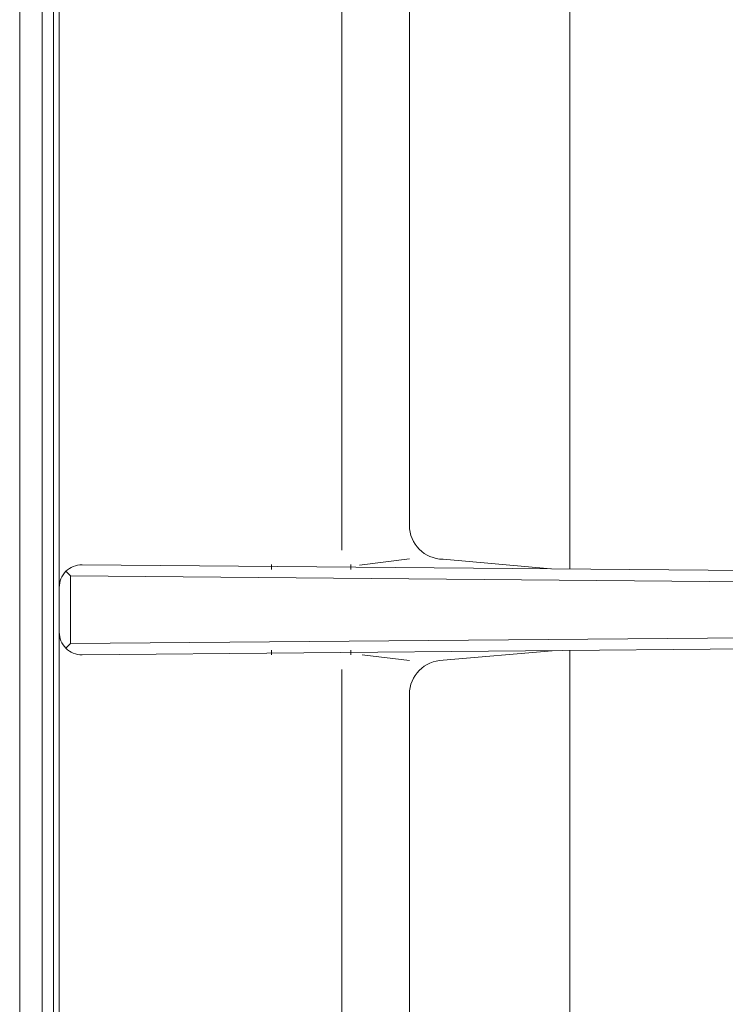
# Model space of a CAD drawing. Header units: inches. Extents: x 382808 to 408593, y -18409 to -9482.
# Tile 16 of 256: x 399236 to 399242, y -17251 to -17242. Entities that reach past the tile are written whole.
import ezdxf

# ---------------------------------------------------------------- set-up
doc = ezdxf.new("R2010")
doc.units = ezdxf.units.IN
doc.header["$LTSCALE"] = 2
doc.header["$MEASUREMENT"] = 0
doc.layers.add('!!!LOZAMET_Nr_pióra__9', color=220, linetype='CONTINUOUS', lineweight=0)

msp = doc.modelspace()

# ---------------------------------------------------------------- linework, layer by layer
at = {"layer": '!!!LOZAMET_Nr_pióra__9', "color": 7, "linetype": 'Continuous', "lineweight": 0}
for p, q in [((399235.9629, -17262.8457), (399235.9629, -17198.8457)), ((399236.1629, -17262.7457), (399236.1629, -17199.9004)), ((399236.2629, -17233.046), (399236.2629, -17262.0455)), ((399236.2629, -17233.046), (399236.2629, -17262.0455)), ((399236.3129, -17247.1457), (399236.3129, -17233.0457)), ((399235.9629, -17233.0957), (399235.9629, -17262.8457)), ((399238.8129, -17238.1457), (399238.8129, -17247.0174)), ((399239.4129, -17246.7988), (399239.4129, -17238.1457)), ((399240.831, -17247.1852), (399240.831, -17238.5141)), ((399236.3129, -17262.0457), (399236.3129, -17247.1457)), ((399247.7639, -17247.2457), (399236.5146, -17247.1475)), ((399238.1929, -17247.1887), (399238.1929, -17247.1457)), ((399238.8929, -17247.1887), (399238.8929, -17247.1457)), ((399239.4129, -17247.0957), (399238.969, -17247.1516)), ((399240.6646, -17247.1834), (399239.7098, -17247.0988)), ((399236.4129, -17247.2466), (399236.3721, -17247.2054)), ((399247.7629, -17247.3457), (399236.4129, -17247.2466)), ((399236.4129, -17247.2466), (399236.4129, -17247.8449)), ((399236.3129, -17247.744), (399236.3129, -17247.3475)), ((399247.7629, -17247.7457), (399236.4129, -17247.8449)), ((399236.4129, -17247.8449), (399236.3721, -17247.886)), ((399247.7639, -17247.8457), (399236.5146, -17247.944)), ((399238.1929, -17247.9457), (399238.1929, -17247.9028)), ((399238.8929, -17247.9457), (399238.8929, -17247.9028)), ((399239.4129, -17247.9957), (399238.9955, -17247.9432)), ((399239.7098, -17247.9927), (399240.6765, -17247.908)), ((399240.831, -17256.5774), (399240.831, -17247.9063)), ((399238.8129, -17256.9457), (399238.8129, -17248.0741)), ((399239.4129, -17256.9457), (399239.4129, -17248.2927))]:
    msp.add_line(p, q, dxfattribs=at)
for centre, radius, start, end in [((399239.7129, -17246.7988), 0.3, 180, 269.41537), ((399236.5129, -17247.3475), 0.2, 89.50395, 180), ((399236.5129, -17247.744), 0.2, 180, 270.49605), ((399239.7129, -17248.2927), 0.3, 90.58463, 180)]:
    msp.add_arc(centre, radius, start, end, dxfattribs=at)

doc.saveas('drawing.dxf')
